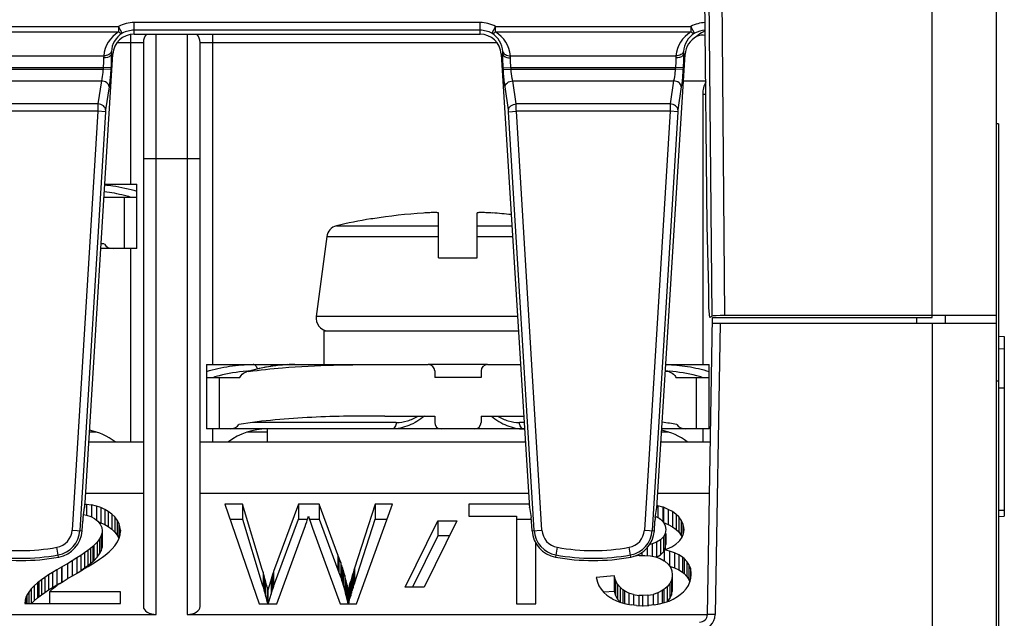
# Model space of a CAD drawing. Header units: millimetres. Extents: x 10777 to 12153, y -350 to 623.
# Tile 21 of 59: x 11041 to 11071, y 147 to 166. Entities that reach past the tile are written whole.
import ezdxf

# ---------------------------------------------------------------- set-up
doc = ezdxf.new("R2010")
doc.units = ezdxf.units.MM
doc.layers.add('07_ALL_FEATURES', color=7, linetype='Continuous')

msp = doc.modelspace()

# ---------------------------------------------------------------- linework, layer by layer
at = {"layer": '07_ALL_FEATURES', "color": 7, "linetype": 'Continuous'}
for p, q in [((11069.067, 156.293), (11069.067, 193.825)), ((11071.067, 112.112), (11071.067, 193.578)), ((11062.083, 159.145), (11061.806, 188.314)), ((11062.235, 156.333), (11061.954, 188.455)), ((11062.633, 156.352), (11062.353, 188.459)), ((11037.755, 165.332), (11043.818, 165.332)), ((11043.818, 165.332), (11043.818, 165.162)), ((11043.931, 165.121), (11043.818, 165.332)), ((11044.299, 165.092), (11044.299, 165.452)), ((11055.034, 165.452), (11044.299, 165.452)), ((11055.034, 165.092), (11055.034, 165.452)), ((11055.515, 165.332), (11055.402, 165.121)), ((11055.515, 165.162), (11055.515, 165.332)), ((11055.516, 165.332), (11061.578, 165.332)), ((11061.578, 165.332), (11061.578, 165.162)), ((11061.691, 165.121), (11061.578, 165.332)), ((11037.755, 165.162), (11043.818, 165.162)), ((11044.187, 165.081), (11044.187, 160.432)), ((11055.034, 165.213), (11044.299, 165.213)), ((11044.299, 165.092), (11055.034, 165.092)), ((11044.987, 147.072), (11044.987, 165.092)), ((11045.947, 165.092), (11045.947, 147.072)), ((11046.747, 154.832), (11046.747, 165.092)), ((11055.515, 165.162), (11061.578, 165.162)), ((11043.776, 164.832), (11044.587, 164.832)), ((11044.587, 164.832), (11044.587, 147.313)), ((11046.347, 147.313), (11046.347, 164.832)), ((11046.347, 164.832), (11055.557, 164.832)), ((11038.216, 164.423), (11043.357, 164.423)), ((11042.776, 150.531), (11043.64, 164.473)), ((11043.592, 164.476), (11043.64, 164.473)), ((11055.741, 164.476), (11055.693, 164.473)), ((11055.693, 164.473), (11056.557, 150.531)), ((11055.976, 164.423), (11061.117, 164.423)), ((11060.536, 150.531), (11061.4, 164.473)), ((11061.352, 164.476), (11061.4, 164.473)), ((11038.234, 164.06), (11043.339, 164.06)), ((11038.238, 164.005), (11043.335, 164.005)), ((11043.339, 164.06), (11043.335, 164.005)), ((11043.574, 163.99), (11043.335, 164.005)), ((11043.577, 164.045), (11043.339, 164.06)), ((11043.577, 164.045), (11043.574, 163.99)), ((11055.756, 164.045), (11055.994, 164.06)), ((11055.759, 163.99), (11055.756, 164.045)), ((11055.759, 163.99), (11055.998, 164.005)), ((11055.998, 164.005), (11055.994, 164.06)), ((11055.994, 164.06), (11061.099, 164.06)), ((11055.998, 164.005), (11061.095, 164.005)), ((11061.099, 164.06), (11061.095, 164.005)), ((11061.334, 163.99), (11061.095, 164.005)), ((11061.337, 164.045), (11061.099, 164.06)), ((11061.337, 164.045), (11061.334, 163.99)), ((11038.29, 163.642), (11043.283, 163.642)), ((11043.283, 163.642), (11043.177, 162.926)), ((11056.05, 163.642), (11061.043, 163.642)), ((11056.156, 162.926), (11056.05, 163.642)), ((11061.043, 163.642), (11060.937, 162.926)), ((11062.041, 163.632), (11061.348, 163.632)), ((11043.522, 163.458), (11043.415, 162.742)), ((11055.918, 162.742), (11055.811, 163.458)), ((11061.282, 163.458), (11061.175, 162.742)), ((11061.947, 163.232), (11061.947, 154.832)), ((11061.947, 163.232), (11062.044, 163.232)), ((11043.177, 162.926), (11038.396, 162.926)), ((11060.937, 162.926), (11056.156, 162.926)), ((11043.171, 162.7), (11038.402, 162.7)), ((11043.171, 162.7), (11042.376, 149.689)), ((11043.41, 162.685), (11042.614, 149.674)), ((11043.41, 162.685), (11043.171, 162.7)), ((11055.923, 162.685), (11056.162, 162.7)), ((11056.719, 149.674), (11055.923, 162.685)), ((11056.958, 149.689), (11056.162, 162.7)), ((11060.931, 162.7), (11056.162, 162.7)), ((11060.931, 162.7), (11060.136, 149.689)), ((11061.17, 162.685), (11060.374, 149.674)), ((11061.17, 162.685), (11060.931, 162.7)), ((11071.127, 162.312), (11071.067, 162.312)), ((11071.127, 162.312), (11071.127, 122.952)), ((11044.587, 161.232), (11046.347, 161.232)), ((11043.39, 160.432), (11044.387, 160.432)), ((11044.387, 158.432), (11044.387, 160.432)), ((11043.365, 160.032), (11044.387, 160.032)), ((11043.987, 160.032), (11043.987, 158.432)), ((11053.747, 158.145), (11053.747, 159.541)), ((11054.947, 158.145), (11054.947, 159.541)), ((11051.706, 159.357), (11051.643, 159.357)), ((11050.58, 159.14), (11053.747, 159.14)), ((11054.947, 159.14), (11056.024, 159.14)), ((11062.134, 157.152), (11062.083, 159.145)), ((11050.276, 158.803), (11049.95, 156.325)), ((11050.276, 158.803), (11053.747, 158.803)), ((11054.947, 158.803), (11056.044, 158.803)), ((11044.387, 158.432), (11043.266, 158.432)), ((11044.187, 158.432), (11044.187, 152.432)), ((11053.747, 158.145), (11054.947, 158.145)), ((11062.139, 156.592), (11062.134, 157.152)), ((11062.168, 156.293), (11062.139, 156.592)), ((11056.198, 156.325), (11049.95, 156.325)), ((11062.091, 147.068), (11062.252, 156.291)), ((11062.235, 156.333), (11062.168, 156.293)), ((11062.248, 156.293), (11069.067, 156.293)), ((11071.067, 156.352), (11062.633, 156.352)), ((11068.587, 156.112), (11068.587, 156.293)), ((11069.474, 156.352), (11069.476, 156.112)), ((11050.187, 155.873), (11050.187, 154.833)), ((11050.187, 155.873), (11056.226, 155.873)), ((11062.248, 156.112), (11071.067, 156.112)), ((11062.488, 156.112), (11062.33, 147.064)), ((11069.067, 156.112), (11069.067, 112.112)), ((11071.127, 155.709), (11071.307, 155.7)), ((11071.307, 155.7), (11071.307, 150.125)), ((11071.127, 155.315), (11071.307, 155.325)), ((11046.547, 154.832), (11046.547, 152.832)), ((11046.547, 154.832), (11053.427, 154.832)), ((11047.906, 154.637), (11047.788, 154.602)), ((11048.185, 154.708), (11047.906, 154.637)), ((11055.267, 154.833), (11053.427, 154.833)), ((11053.627, 154.632), (11053.627, 154.432)), ((11055.067, 154.632), (11055.067, 154.432)), ((11055.267, 154.832), (11056.29, 154.832)), ((11060.905, 154.602), (11060.791, 154.636)), ((11060.803, 154.832), (11062.147, 154.832)), ((11062.147, 152.832), (11062.147, 154.832)), ((11046.547, 154.432), (11047.58, 154.432)), ((11046.947, 152.832), (11046.947, 154.432)), ((11055.067, 154.432), (11053.627, 154.432)), ((11061.114, 154.432), (11062.147, 154.432)), ((11061.747, 154.432), (11061.747, 152.832)), ((11071.127, 154.312), (11071.067, 154.312)), ((11071.127, 154.112), (11071.307, 154.112)), ((11052.079, 153.232), (11053.627, 153.232)), ((11053.627, 153.232), (11053.627, 153.032)), ((11055.067, 153.232), (11055.067, 153.032)), ((11055.067, 153.232), (11056.389, 153.232)), ((11056.414, 152.832), (11046.547, 152.832)), ((11046.747, 152.432), (11046.747, 152.832)), ((11052.435, 153.032), (11047.981, 153.032)), ((11048.427, 152.832), (11048.427, 152.432)), ((11052.507, 152.832), (11052.507, 152.85)), ((11056.187, 152.832), (11056.187, 152.85)), ((11056.402, 153.032), (11056.259, 153.032)), ((11062.147, 152.832), (11060.679, 152.832)), ((11061.947, 152.832), (11061.947, 152.432)), ((11043.135, 152.731), (11042.913, 152.731)), ((11048.427, 152.731), (11047.798, 152.731)), ((11060.895, 152.731), (11060.673, 152.731)), ((11042.894, 152.432), (11044.587, 152.432)), ((11046.347, 152.432), (11056.439, 152.432)), ((11060.654, 152.432), (11062.184, 152.432)), ((11042.795, 150.832), (11044.587, 150.832)), ((11046.347, 150.832), (11056.538, 150.832)), ((11060.555, 150.832), (11062.156, 150.832)), ((11042.714, 150.079), (11042.76, 150.389)), ((11042.773, 150.497), (11042.824, 150.492)), ((11042.824, 150.492), (11042.824, 150.156)), ((11042.824, 150.492), (11042.98, 150.468)), ((11042.98, 150.468), (11042.98, 150.109)), ((11043.129, 150.432), (11042.98, 150.468)), ((11043.129, 150.432), (11043.129, 150.001)), ((11043.264, 150.386), (11043.129, 150.432)), ((11043.264, 150.386), (11043.264, 149.919)), ((11043.387, 150.33), (11043.264, 150.386)), ((11047.66, 150.491), (11047.111, 150.491)), ((11047.111, 150.491), (11048.184, 147.395)), ((11047.66, 150.491), (11047.66, 150.024)), ((11048.276, 148.461), (11047.66, 150.491)), ((11049.4, 150.491), (11048.63, 148.4)), ((11049.4, 150.491), (11049.4, 150.024)), ((11050.046, 150.491), (11049.4, 150.491)), ((11050.046, 150.491), (11050.046, 150.024)), ((11050.626, 148.923), (11050.046, 150.491)), ((11051.776, 150.491), (11051.142, 148.501)), ((11051.205, 147.395), (11052.315, 150.491)), ((11051.776, 150.491), (11051.776, 150.024)), ((11052.315, 150.491), (11051.776, 150.491)), ((11054.689, 150.491), (11054.689, 150.125)), ((11056.557, 150.491), (11054.689, 150.491)), ((11056.573, 150.389), (11056.619, 150.079)), ((11060.474, 150.079), (11060.52, 150.389)), ((11060.554, 150.447), (11060.521, 150.454)), ((11060.554, 150.447), (11060.554, 150.075)), ((11060.709, 150.403), (11060.554, 150.447)), ((11060.709, 150.403), (11060.709, 149.936)), ((11060.729, 150.396), (11060.709, 150.403)), ((11060.729, 150.396), (11060.729, 149.929)), ((11060.879, 150.333), (11060.729, 150.396)), ((11042.732, 150.172), (11042.818, 150.156)), ((11042.818, 150.156), (11042.953, 150.109)), ((11042.953, 150.109), (11043.074, 150.044)), ((11043.074, 150.044), (11043.169, 149.969)), ((11043.387, 150.33), (11043.387, 149.863)), ((11043.497, 150.266), (11043.387, 150.33)), ((11043.497, 150.266), (11043.497, 149.799)), ((11043.609, 150.184), (11043.497, 150.266)), ((11043.609, 150.184), (11043.609, 149.717)), ((11043.7, 150.096), (11043.609, 150.184)), ((11043.7, 150.096), (11043.7, 149.629)), ((11043.773, 150.001), (11043.7, 150.096)), ((11049.682, 150.029), (11049.708, 150.117)), ((11049.708, 150.117), (11049.717, 150.091)), ((11049.717, 150.091), (11049.734, 150.038)), ((11054.689, 150.125), (11056.17, 150.125)), ((11056.17, 150.125), (11056.17, 147.395)), ((11060.49, 150.109), (11060.593, 150.054)), ((11060.593, 150.054), (11060.634, 150.025)), ((11060.879, 150.333), (11060.879, 149.866)), ((11061.013, 150.261), (11060.879, 150.333)), ((11061.013, 150.261), (11061.013, 149.794)), ((11061.124, 150.177), (11061.013, 150.261)), ((11061.124, 150.177), (11061.124, 149.71)), ((11061.204, 150.099), (11061.124, 150.177)), ((11061.204, 150.099), (11061.204, 149.632)), ((11061.282, 149.992), (11061.204, 150.099)), ((11071.127, 150.312), (11071.307, 150.312)), ((11071.127, 150.115), (11071.307, 150.125)), ((11042.685, 149.67), (11042.703, 149.966)), ((11043.169, 149.969), (11043.246, 149.876)), ((11043.19, 149.944), (11043.264, 149.919)), ((11043.246, 149.876), (11043.293, 149.773)), ((11043.264, 149.919), (11043.387, 149.863)), ((11043.293, 149.773), (11043.308, 149.662)), ((11043.387, 149.863), (11043.497, 149.799)), ((11043.497, 149.799), (11043.609, 149.717)), ((11043.773, 150.001), (11043.773, 149.534)), ((11043.825, 149.901), (11043.773, 150.001)), ((11043.825, 149.901), (11043.825, 149.434)), ((11043.86, 149.794), (11043.825, 149.901)), ((11043.874, 149.683), (11043.86, 149.794)), ((11047.273, 150.024), (11047.66, 150.024)), ((11047.66, 150.024), (11048.276, 147.994)), ((11048.63, 147.933), (11049.4, 150.024)), ((11048.731, 147.395), (11049.59, 149.753)), ((11049.4, 150.024), (11049.656, 150.024)), ((11049.59, 149.753), (11049.607, 149.799)), ((11049.607, 149.799), (11049.631, 149.87)), ((11049.631, 149.87), (11049.656, 149.947)), ((11049.656, 149.947), (11049.682, 150.029)), ((11049.734, 150.038), (11049.76, 149.963)), ((11049.76, 150.024), (11050.046, 150.024)), ((11049.76, 149.963), (11049.794, 149.869)), ((11049.794, 149.869), (11049.836, 149.753)), ((11049.836, 149.753), (11050.689, 147.395)), ((11050.046, 150.024), (11050.626, 148.456)), ((11051.142, 148.034), (11051.776, 150.024)), ((11051.776, 150.024), (11052.147, 150.024)), ((11052.712, 147.911), (11053.722, 149.975)), ((11054.312, 149.975), (11053.306, 147.911)), ((11053.722, 149.975), (11053.722, 149.508)), ((11053.722, 149.975), (11054.312, 149.975)), ((11056.17, 150.024), (11056.63, 150.024)), ((11056.648, 149.67), (11056.63, 149.966)), ((11060.445, 149.67), (11060.463, 149.966)), ((11060.634, 150.025), (11060.725, 149.932)), ((11060.725, 149.932), (11060.78, 149.826)), ((11060.729, 149.929), (11060.879, 149.866)), ((11060.78, 149.826), (11060.799, 149.707)), ((11060.879, 149.866), (11061.013, 149.794)), ((11061.013, 149.794), (11061.124, 149.71)), ((11061.282, 149.992), (11061.282, 149.525)), ((11061.334, 149.882), (11061.282, 149.992)), ((11061.334, 149.882), (11061.334, 149.582)), ((11061.362, 149.769), (11061.334, 149.882)), ((11061.367, 149.699), (11061.362, 149.769)), ((11042.376, 149.689), (11042.685, 149.67)), ((11043.279, 149.516), (11043.229, 149.416)), ((11043.304, 149.615), (11043.279, 149.516)), ((11043.279, 149.516), (11043.279, 149.049)), ((11043.308, 149.662), (11043.304, 149.615)), ((11043.304, 149.615), (11043.304, 149.148)), ((11043.308, 149.662), (11043.308, 149.195)), ((11043.609, 149.717), (11043.7, 149.629)), ((11043.7, 149.629), (11043.773, 149.534)), ((11043.773, 149.534), (11043.825, 149.434)), ((11043.787, 149.326), (11043.835, 149.433)), ((11043.835, 149.433), (11043.866, 149.543)), ((11043.866, 149.543), (11043.875, 149.654)), ((11043.875, 149.654), (11043.874, 149.683)), ((11043.874, 149.683), (11043.874, 149.654)), ((11053.722, 149.508), (11052.94, 147.911)), ((11054.084, 149.508), (11053.722, 149.508)), ((11056.648, 149.67), (11056.958, 149.689)), ((11060.136, 149.689), (11060.445, 149.67)), ((11060.727, 149.477), (11060.641, 149.388)), ((11060.78, 149.582), (11060.727, 149.477)), ((11060.727, 149.477), (11060.727, 149.01)), ((11060.799, 149.704), (11060.78, 149.582)), ((11060.78, 149.582), (11060.78, 149.115)), ((11060.799, 149.582), (11060.799, 149.24)), ((11061.124, 149.71), (11061.204, 149.632)), ((11061.204, 149.632), (11061.282, 149.525)), ((11061.239, 149.365), (11061.309, 149.471)), ((11061.282, 149.525), (11061.308, 149.47)), ((11061.309, 149.471), (11061.352, 149.582)), ((11061.352, 149.582), (11061.367, 149.699)), ((11041.957, 148.85), (11041.901, 149.154)), ((11043.022, 149.179), (11042.949, 149.118)), ((11043.049, 149.205), (11043.022, 149.179)), ((11043.022, 149.179), (11043.022, 148.712)), ((11043.152, 149.312), (11043.049, 149.205)), ((11043.049, 149.205), (11043.049, 148.738)), ((11043.229, 149.416), (11043.152, 149.312)), ((11043.152, 149.312), (11043.152, 148.845)), ((11043.229, 149.416), (11043.229, 148.949)), ((11043.279, 149.049), (11043.304, 149.148)), ((11043.304, 149.148), (11043.308, 149.195)), ((11043.621, 149.107), (11043.702, 149.198)), ((11043.702, 149.198), (11043.765, 149.288)), ((11043.765, 149.288), (11043.787, 149.326)), ((11056.766, 147.395), (11056.766, 149.284)), ((11057.432, 149.154), (11057.376, 148.85)), ((11059.717, 148.85), (11059.661, 149.154)), ((11060.219, 149.131), (11060.219, 148.89)), ((11060.375, 149.262), (11060.304, 149.244)), ((11060.517, 149.317), (11060.375, 149.262)), ((11060.375, 149.262), (11060.375, 148.89)), ((11060.641, 149.388), (11060.517, 149.317)), ((11060.517, 149.317), (11060.517, 148.85)), ((11060.641, 149.388), (11060.641, 148.921)), ((11060.78, 149.115), (11060.799, 149.237)), ((11060.844, 149.105), (11060.988, 149.171)), ((11060.988, 149.171), (11061.112, 149.248)), ((11061.112, 149.248), (11061.21, 149.334)), ((11061.21, 149.334), (11061.239, 149.365)), ((11042.521, 148.822), (11042.38, 148.735)), ((11042.648, 148.902), (11042.521, 148.822)), ((11042.521, 148.822), (11042.521, 148.355)), ((11042.762, 148.979), (11042.648, 148.902)), ((11042.648, 148.902), (11042.648, 148.435)), ((11042.862, 149.051), (11042.762, 148.979)), ((11042.762, 148.979), (11042.762, 148.512)), ((11042.949, 149.118), (11042.862, 149.051)), ((11042.862, 149.051), (11042.862, 148.584)), ((11042.949, 149.118), (11042.949, 148.651)), ((11043.049, 148.738), (11043.152, 148.845)), ((11043.152, 148.845), (11043.229, 148.949)), ((11043.229, 148.949), (11043.279, 149.049)), ((11043.229, 148.787), (11043.32, 148.851)), ((11043.32, 148.851), (11043.404, 148.913)), ((11043.404, 148.913), (11043.522, 149.012)), ((11043.522, 149.012), (11043.621, 149.107)), ((11050.626, 148.923), (11050.626, 148.456)), ((11050.656, 148.841), (11050.626, 148.923)), ((11050.656, 148.841), (11050.656, 148.374)), ((11050.713, 148.678), (11050.656, 148.841)), ((11059.972, 148.895), (11059.793, 148.871)), ((11059.972, 148.895), (11060.12, 148.903)), ((11060.055, 148.991), (11060.055, 148.903)), ((11060.12, 148.903), (11060.151, 148.903)), ((11060.151, 148.903), (11060.326, 148.89)), ((11060.326, 148.89), (11060.484, 148.857)), ((11060.484, 148.857), (11060.626, 148.805)), ((11060.517, 148.85), (11060.641, 148.921)), ((11060.641, 148.921), (11060.727, 149.01)), ((11060.748, 149.071), (11060.844, 149.105)), ((11060.748, 149.071), (11060.748, 148.721)), ((11060.918, 149.036), (11060.748, 149.071)), ((11060.761, 149.076), (11060.78, 149.115)), ((11060.918, 149.036), (11060.918, 148.569)), ((11061.072, 148.987), (11060.918, 149.036)), ((11061.072, 148.987), (11061.072, 148.52)), ((11061.206, 148.923), (11061.072, 148.987)), ((11061.206, 148.923), (11061.206, 148.456)), ((11061.323, 148.846), (11061.206, 148.923)), ((11061.323, 148.846), (11061.323, 148.379)), ((11061.367, 148.81), (11061.323, 148.846)), ((11042.048, 148.542), (11041.899, 148.456)), ((11042.059, 148.549), (11042.048, 148.542)), ((11042.048, 148.542), (11042.048, 148.075)), ((11042.227, 148.644), (11042.059, 148.549)), ((11042.059, 148.549), (11042.059, 148.082)), ((11042.38, 148.735), (11042.227, 148.644)), ((11042.227, 148.644), (11042.227, 148.177)), ((11042.38, 148.735), (11042.38, 148.268)), ((11042.725, 148.47), (11042.87, 148.558)), ((11042.762, 148.512), (11042.862, 148.584)), ((11042.862, 148.584), (11042.949, 148.651)), ((11042.87, 148.558), (11043.003, 148.64)), ((11042.949, 148.651), (11043.022, 148.712)), ((11043.003, 148.64), (11043.123, 148.716)), ((11043.022, 148.712), (11043.049, 148.738)), ((11043.123, 148.716), (11043.229, 148.787)), ((11050.713, 148.678), (11050.713, 148.211)), ((11050.74, 148.598), (11050.713, 148.678)), ((11050.74, 148.598), (11050.74, 148.131)), ((11050.765, 148.518), (11050.74, 148.598)), ((11050.765, 148.518), (11050.765, 148.051)), ((11050.79, 148.44), (11050.765, 148.518)), ((11060.626, 148.805), (11060.754, 148.734)), ((11060.754, 148.734), (11060.772, 148.721)), ((11060.772, 148.721), (11060.873, 148.632)), ((11060.873, 148.632), (11060.945, 148.532)), ((11060.918, 148.569), (11061.072, 148.52)), ((11060.945, 148.532), (11060.988, 148.422)), ((11061.072, 148.52), (11061.206, 148.456)), ((11061.367, 148.81), (11061.367, 148.343)), ((11061.453, 148.718), (11061.367, 148.81)), ((11061.453, 148.718), (11061.453, 148.251)), ((11061.517, 148.616), (11061.453, 148.718)), ((11061.517, 148.616), (11061.517, 148.149)), ((11061.562, 148.505), (11061.517, 148.616)), ((11041.526, 148.22), (11041.426, 148.148)), ((11041.638, 148.296), (11041.526, 148.22)), ((11041.526, 148.22), (11041.526, 147.753)), ((11041.764, 148.375), (11041.638, 148.296)), ((11041.638, 148.296), (11041.638, 147.829)), ((11041.899, 148.456), (11041.764, 148.375)), ((11041.764, 148.375), (11041.764, 147.908)), ((11041.899, 148.456), (11041.899, 147.989)), ((11042.217, 148.171), (11042.37, 148.261)), ((11042.37, 148.261), (11042.548, 148.365)), ((11042.548, 148.365), (11042.567, 148.376)), ((11042.567, 148.376), (11042.725, 148.47)), ((11042.648, 148.435), (11042.762, 148.512)), ((11048.3, 148.383), (11048.276, 148.461)), ((11048.3, 148.383), (11048.3, 147.916)), ((11048.323, 148.304), (11048.3, 148.383)), ((11048.323, 148.304), (11048.323, 147.837)), ((11048.346, 148.226), (11048.323, 148.304)), ((11048.368, 148.147), (11048.346, 148.226)), ((11048.599, 148.307), (11048.551, 148.161)), ((11048.615, 148.356), (11048.599, 148.307)), ((11048.599, 148.307), (11048.599, 147.84)), ((11048.626, 148.391), (11048.615, 148.356)), ((11048.615, 148.356), (11048.615, 147.889)), ((11048.63, 148.4), (11048.626, 148.391)), ((11048.626, 148.391), (11048.626, 147.924)), ((11048.63, 148.4), (11048.63, 147.933)), ((11050.626, 148.456), (11050.656, 148.374)), ((11050.656, 148.374), (11050.713, 148.211)), ((11050.713, 148.211), (11050.74, 148.131)), ((11050.79, 148.44), (11050.79, 147.973)), ((11050.834, 148.283), (11050.79, 148.44)), ((11050.834, 148.283), (11050.834, 147.816)), ((11050.854, 148.207), (11050.834, 148.283)), ((11051.07, 148.276), (11051.045, 148.195)), ((11051.096, 148.358), (11051.07, 148.276)), ((11051.07, 148.276), (11051.07, 147.809)), ((11051.123, 148.443), (11051.096, 148.358)), ((11051.096, 148.358), (11051.096, 147.891)), ((11051.142, 148.501), (11051.123, 148.443)), ((11051.123, 148.443), (11051.123, 147.976)), ((11051.142, 148.501), (11051.142, 148.034)), ((11059.195, 148.263), (11058.644, 148.212)), ((11058.644, 148.212), (11058.648, 148.185)), ((11059.195, 148.263), (11059.195, 147.796)), ((11059.244, 148.129), (11059.195, 148.263)), ((11060.998, 148.249), (11060.974, 148.133)), ((11060.988, 148.422), (11061.003, 148.301)), ((11061.003, 148.301), (11060.998, 148.249)), ((11060.998, 148.249), (11060.998, 147.782)), ((11061.003, 148.301), (11061.003, 147.834)), ((11061.206, 148.456), (11061.323, 148.379)), ((11061.323, 148.379), (11061.367, 148.343)), ((11061.367, 148.343), (11061.453, 148.251)), ((11061.453, 148.251), (11061.517, 148.149)), ((11061.562, 148.505), (11061.562, 148.191)), ((11061.585, 148.385), (11061.562, 148.505)), ((11061.578, 148.191), (11061.587, 148.309)), ((11061.587, 148.309), (11061.585, 148.385)), ((11041.198, 147.955), (11041.108, 147.859)), ((11041.303, 148.05), (11041.198, 147.955)), ((11041.198, 147.955), (11041.198, 147.488)), ((11041.339, 148.08), (11041.303, 148.05)), ((11041.303, 148.05), (11041.303, 147.583)), ((11041.426, 148.148), (11041.339, 148.08)), ((11041.339, 148.08), (11041.339, 147.613)), ((11041.426, 148.148), (11041.426, 147.681)), ((11041.638, 147.829), (11041.764, 147.908)), ((11041.764, 147.908), (11041.899, 147.989)), ((11041.797, 147.887), (11041.909, 147.976)), ((11041.899, 147.989), (11041.989, 148.041)), ((11041.909, 147.976), (11041.92, 147.985)), ((11041.92, 147.985), (11041.994, 148.033)), ((11041.994, 148.033), (11042.092, 148.096)), ((11042.092, 148.096), (11042.217, 148.171)), ((11048.276, 147.994), (11048.3, 147.916)), ((11048.3, 147.916), (11048.323, 147.837)), ((11048.368, 148.147), (11048.368, 147.68)), ((11048.388, 148.069), (11048.368, 148.147)), ((11048.408, 147.992), (11048.388, 148.069)), ((11048.427, 147.914), (11048.408, 147.992)), ((11048.427, 147.914), (11048.427, 147.447)), ((11048.445, 147.835), (11048.427, 147.914)), ((11048.487, 147.954), (11048.447, 147.827)), ((11048.522, 148.065), (11048.487, 147.954)), ((11048.551, 148.161), (11048.522, 148.065)), ((11048.551, 148.161), (11048.551, 147.694)), ((11048.615, 147.889), (11048.626, 147.924)), ((11048.626, 147.924), (11048.63, 147.933)), ((11050.74, 148.131), (11050.765, 148.051)), ((11050.765, 148.051), (11050.79, 147.973)), ((11050.79, 147.973), (11050.834, 147.816)), ((11050.874, 148.13), (11050.854, 148.207)), ((11050.874, 148.13), (11050.874, 147.663)), ((11050.909, 147.981), (11050.874, 148.13)), ((11050.909, 147.981), (11050.909, 147.514)), ((11050.925, 147.907), (11050.909, 147.981)), ((11050.925, 147.907), (11050.925, 147.44)), ((11050.94, 147.827), (11050.925, 147.907)), ((11050.978, 147.967), (11050.958, 147.896)), ((11050.999, 148.041), (11050.978, 147.967)), ((11050.978, 147.967), (11050.978, 147.5)), ((11051.021, 148.117), (11050.999, 148.041)), ((11050.999, 148.041), (11050.999, 147.574)), ((11051.045, 148.195), (11051.021, 148.117)), ((11051.021, 148.117), (11051.021, 147.65)), ((11051.045, 148.195), (11051.045, 147.728)), ((11051.096, 147.891), (11051.123, 147.976)), ((11051.123, 147.976), (11051.142, 148.034)), ((11053.306, 147.911), (11052.712, 147.911)), ((11058.648, 148.185), (11058.677, 148.066)), ((11058.677, 148.066), (11058.726, 147.955)), ((11058.726, 147.955), (11058.79, 147.851)), ((11059.244, 148.129), (11059.244, 147.662)), ((11059.306, 148.012), (11059.244, 148.129)), ((11059.306, 148.012), (11059.306, 147.545)), ((11059.38, 147.914), (11059.306, 148.012)), ((11059.38, 147.914), (11059.38, 147.447)), ((11059.469, 147.833), (11059.38, 147.914)), ((11060.842, 147.929), (11060.735, 147.84)), ((11060.922, 148.027), (11060.842, 147.929)), ((11060.842, 147.929), (11060.842, 147.462)), ((11060.974, 148.133), (11060.922, 148.027)), ((11060.922, 148.027), (11060.922, 147.56)), ((11060.974, 148.133), (11060.974, 147.666)), ((11061.434, 147.869), (11061.502, 147.971)), ((11061.502, 147.971), (11061.55, 148.078)), ((11061.517, 148.149), (11061.546, 148.077)), ((11061.55, 148.078), (11061.578, 148.191)), ((11040.951, 147.624), (11040.917, 147.516)), ((11040.972, 147.668), (11040.951, 147.624)), ((11040.951, 147.624), (11040.951, 147.404)), ((11041.034, 147.764), (11040.972, 147.668)), ((11040.972, 147.668), (11040.972, 147.404)), ((11041.108, 147.859), (11041.034, 147.764)), ((11041.034, 147.764), (11041.034, 147.404)), ((11041.108, 147.859), (11041.108, 147.392)), ((11041.303, 147.583), (11041.339, 147.613)), ((11041.339, 147.613), (11041.426, 147.681)), ((11041.426, 147.681), (11041.526, 147.753)), ((11041.526, 147.753), (11041.638, 147.829)), ((11041.675, 147.769), (11041.702, 147.799)), ((11041.675, 147.769), (11041.675, 147.404)), ((11043.881, 147.769), (11041.675, 147.769)), ((11041.702, 147.799), (11041.797, 147.887)), ((11043.881, 147.404), (11043.881, 147.769)), ((11048.323, 147.837), (11048.346, 147.759)), ((11048.346, 147.759), (11048.368, 147.68)), ((11048.368, 147.68), (11048.388, 147.602)), ((11048.388, 147.602), (11048.408, 147.525)), ((11048.445, 147.835), (11048.445, 147.395)), ((11048.447, 147.827), (11048.445, 147.835)), ((11048.447, 147.827), (11048.447, 147.395)), ((11048.522, 147.598), (11048.551, 147.694)), ((11048.551, 147.694), (11048.599, 147.84)), ((11048.599, 147.84), (11048.615, 147.889)), ((11050.834, 147.816), (11050.854, 147.74)), ((11050.854, 147.74), (11050.874, 147.663)), ((11050.874, 147.663), (11050.909, 147.514)), ((11050.958, 147.896), (11050.94, 147.827)), ((11050.94, 147.827), (11050.94, 147.395)), ((11050.958, 147.896), (11050.958, 147.429)), ((11050.999, 147.574), (11051.021, 147.65)), ((11051.021, 147.65), (11051.045, 147.728)), ((11051.045, 147.728), (11051.07, 147.809)), ((11051.07, 147.809), (11051.096, 147.891)), ((11058.79, 147.851), (11058.874, 147.754)), ((11058.873, 147.766), (11059.195, 147.796)), ((11058.874, 147.754), (11058.973, 147.664)), ((11058.973, 147.664), (11059.09, 147.582)), ((11059.195, 147.796), (11059.244, 147.662)), ((11059.244, 147.662), (11059.306, 147.545)), ((11059.469, 147.833), (11059.469, 147.436)), ((11059.52, 147.798), (11059.469, 147.833)), ((11059.52, 147.798), (11059.52, 147.393)), ((11059.654, 147.73), (11059.52, 147.798)), ((11059.654, 147.73), (11059.654, 147.393)), ((11059.802, 147.683), (11059.654, 147.73)), ((11059.802, 147.683), (11059.802, 147.364)), ((11059.802, 147.683), (11059.966, 147.659)), ((11059.966, 147.659), (11059.966, 147.346)), ((11060.075, 147.655), (11059.966, 147.659)), ((11060.248, 147.664), (11060.075, 147.655)), ((11060.075, 147.655), (11060.075, 147.339)), ((11060.248, 147.664), (11060.406, 147.693)), ((11060.248, 147.664), (11060.248, 147.347)), ((11060.552, 147.742), (11060.406, 147.693)), ((11060.406, 147.693), (11060.406, 147.365)), ((11060.686, 147.81), (11060.552, 147.742)), ((11060.552, 147.742), (11060.552, 147.395)), ((11060.735, 147.84), (11060.686, 147.81)), ((11060.686, 147.81), (11060.686, 147.416)), ((11060.735, 147.84), (11060.735, 147.435)), ((11060.922, 147.56), (11060.974, 147.666)), ((11060.974, 147.666), (11060.998, 147.782)), ((11060.998, 147.782), (11061.003, 147.834)), ((11061.033, 147.548), (11061.159, 147.623)), ((11061.159, 147.623), (11061.243, 147.683)), ((11061.243, 147.683), (11061.348, 147.773)), ((11061.348, 147.773), (11061.434, 147.869)), ((11040.917, 147.516), (11040.909, 147.404)), ((11040.909, 147.404), (11043.881, 147.404)), ((11041.119, 147.404), (11041.198, 147.488)), ((11041.198, 147.488), (11041.303, 147.583)), ((11048.184, 147.395), (11048.731, 147.395)), ((11048.408, 147.525), (11048.427, 147.447)), ((11048.427, 147.447), (11048.439, 147.395)), ((11048.458, 147.395), (11048.487, 147.487)), ((11048.487, 147.487), (11048.522, 147.598)), ((11050.689, 147.395), (11051.205, 147.395)), ((11050.909, 147.514), (11050.925, 147.44)), ((11050.925, 147.44), (11050.933, 147.395)), ((11050.949, 147.395), (11050.958, 147.429)), ((11050.958, 147.429), (11050.978, 147.5)), ((11050.978, 147.5), (11050.999, 147.574)), ((11056.17, 147.395), (11056.766, 147.395)), ((11059.137, 147.556), (11059.09, 147.582)), ((11059.137, 147.556), (11059.267, 147.49)), ((11059.267, 147.49), (11059.409, 147.436)), ((11059.306, 147.545), (11059.38, 147.447)), ((11059.409, 147.436), (11059.559, 147.393)), ((11059.559, 147.393), (11059.721, 147.364)), ((11059.892, 147.346), (11059.721, 147.364)), ((11059.892, 147.346), (11060.073, 147.339)), ((11060.073, 147.339), (11060.094, 147.34)), ((11060.094, 147.34), (11060.273, 147.347)), ((11060.443, 147.365), (11060.273, 147.347)), ((11060.443, 147.365), (11060.604, 147.395)), ((11060.604, 147.395), (11060.756, 147.435)), ((11060.756, 147.435), (11060.9, 147.486)), ((11060.842, 147.462), (11060.922, 147.56)), ((11060.9, 147.486), (11061.033, 147.548)), ((11028.187, 147.072), (11044.987, 147.072)), ((11045.947, 147.072), (11062.091, 147.072)), ((11062.33, 147.064), (11062.091, 147.068))]:
    msp.add_line(p, q, dxfattribs=at)
msp.add_lwpolyline([(11049.29, 154.832), (11049.036, 154.826), (11048.751, 154.803), (11048.468, 154.764), (11048.185, 154.708)], dxfattribs=at)
for centre, radius, start, end in [((11044.299, 164.432), 1.02, 90, 118.1404), ((11055.034, 164.432), 1.02, 61.8368, 90), ((11062.059, 164.432), 1.02, 91.9929, 118.1425), ((11044.303, 164.346), 0.949, 120.7358, 175.3976), ((11044.302, 164.516), 0.71, 121.5202, 177.048), ((11044.299, 164.432), 0.781, 90, 118.1338), ((11044.987, 164.832), 0.4, 139.2164, 180), ((11045.947, 164.832), 0.4, 0, 40.7836), ((11055.034, 164.432), 0.781, 61.867, 90), ((11055.031, 164.516), 0.71, 2.9526, 58.4802), ((11055.03, 164.346), 0.949, 4.6046, 59.252), ((11062.063, 164.346), 0.949, 120.7358, 175.3976), ((11062.062, 164.516), 0.71, 121.5202, 177.048), ((11062.059, 164.432), 0.781, 92.4209, 118.1338), ((11062.059, 164.432), 0.66, 117.5191, 176.4632), ((11044.652, 164.496), 1.06, 176.9437, 181.089), ((11054.7, 164.496), 1.042, 358.8814, 3.0944), ((11062.412, 164.496), 1.06, 176.9437, 181.089), ((11062.747, 163.232), 0.8, 152.0065, 180), ((11042.786, 155.348), 4.885, 75.6126, 83.0692), ((11042.753, 155.216), 5.022, 73.564, 75.6245), ((11054.341, 143.361), 16.211, 93.7653, 99.3539), ((11054.352, 143.351), 16.222, 84.16, 86.2344), ((11054.338, 143.429), 16.154, 99.6051, 103.4551), ((11050.673, 158.751), 0.4, 103.4551, 172.5), ((11040.776, 141.899), 16.875, 81.1191, 81.4838), ((11050.347, 156.273), 0.4, 172.5, 263.9063), ((11049.312, 149.843), 4.991, 98.689, 106.9903), ((11049.297, 149.929), 4.904, 98.2354, 98.6751), ((11049.294, 149.954), 4.878, 95.8674, 98.2368), ((11049.291, 149.974), 4.858, 94.3385, 95.8658), ((11049.291, 149.979), 4.854, 92.8892, 94.3385), ((11049.29, 149.994), 4.838, 90.0016, 92.8901), ((11053.427, 154.632), 0.2, 0, 90), ((11052.158, 155.652), 1.574, 328.11, 328.6152), ((11055.267, 154.632), 0.2, 90, 180), ((11056.535, 155.652), 1.574, 211.3848, 211.89), ((11059.361, 149.766), 5.071, 73.0429, 73.6286), ((11048.181, 149.616), 5.022, 104.3755, 106.436), ((11048.136, 149.81), 4.823, 94.1514, 104.4359), ((11048.131, 149.868), 4.764, 93.2141, 94.1373), ((11047.909, 154.214), 0.406, 97.9075, 107.3086), ((11058.415, 137.064), 17.718, 82.1343, 82.2981), ((11060.562, 149.868), 4.764, 85.8619, 86.7859), ((11060.784, 154.214), 0.406, 72.6902, 82.0943), ((11060.551, 149.774), 4.859, 75.6024, 85.8094), ((11060.513, 149.616), 5.022, 73.564, 75.6245), ((11048.427, 150.832), 2, 90, 126.8343), ((11053.827, 153.032), 0.2, 180, 270), ((11054.867, 153.032), 0.2, 270, 0), ((11058.455, 135.759), 17.421, 81.1291, 82.6243), ((11042.507, 150.832), 2, 53.1657, 78.1776), ((11060.267, 150.832), 2, 53.1657, 78.1776), ((11041.797, 149.724), 0.58, 280.3904, 356.5), ((11041.797, 149.724), 0.819, 280.3904, 356.5), ((11057.537, 149.724), 0.819, 183.5, 259.6096), ((11057.537, 149.724), 0.58, 183.5, 259.6096), ((11059.557, 149.724), 0.58, 280.3904, 356.5), ((11059.557, 149.724), 0.819, 280.3904, 356.5), ((11040.787, 155.232), 6.18, 259.6096, 280.3904), ((11058.547, 155.232), 6.18, 259.6096, 280.3904), ((11040.787, 155.232), 6.419, 259.6096, 280.3904), ((11058.547, 155.232), 6.419, 259.6096, 280.3904), ((11061.851, 147.072), 0.24, 270, 359), ((11061.851, 147.072), 0.48, 270, 359)]:
    msp.add_arc(centre, radius, start, end, dxfattribs=at)
for centre, major_axis, ratio, start_param, end_param in [((11044.299, 164.432), (0, 0.661), 1, 0, 1.508948), ((11055.034, 164.432), (0, 0.661), 1, -1.508948, 0), ((11043.651, 158.632), (0.283, 0), 0.707107, -2.833537, -1.570796), ((11062.633, 156.331), (0.4, 0), 0.052406, 7.85444, 9.33797), ((11047.282, 153.032), (0.283, 0), 0.707107, -1.570796, -0.308056), ((11061.411, 153.032), (0.283, 0), 0.707107, -2.833537, -1.570796), ((11042.763, 150.275), (0.01, 0.16), 0.087323, 0.640687, 0.786417), ((11042.762, 150.533), (0.01, 0.16), 0.087323, -2.500906, -1.574141), ((11056.571, 150.533), (-0.01, 0.16), 0.087323, -4.709044, -3.782279), ((11056.57, 150.275), (-0.01, 0.16), 0.087323, -0.786417, -0.640687), ((11060.523, 150.275), (0.01, 0.16), 0.087323, 0.640687, 0.786417), ((11060.522, 150.533), (0.01, 0.16), 0.087323, -2.500906, -1.574141), ((11042.717, 149.965), (0.01, 0.16), 0.087323, 0.786417, 1.567452), ((11056.616, 149.965), (-0.01, 0.16), 0.087323, -1.567452, -0.786417), ((11060.477, 149.965), (0.01, 0.16), 0.087323, 0.786417, 1.567452), ((11041.797, 149.725), (0, 0.89), 1, -2.960384, -1.632645), ((11057.537, 149.725), (0, 0.89), 1, -4.65054, -3.322802), ((11059.557, 149.725), (0, 0.89), 1, -2.960384, -1.632645), ((11040.787, 155.237), (0, 6.494), 1, -3.322802, -2.960384), ((11058.547, 155.237), (0, 6.494), 1, -3.322802, -2.960384), ((11044.987, 147.313), (0.4, 0), 0.602564, -3.141593, -1.570796), ((11045.947, 147.313), (0.4, 0), 0.602564, -1.570796, 0)]:
    msp.add_ellipse(centre, major_axis=major_axis, ratio=ratio, start_param=start_param, end_param=end_param, dxfattribs=at)
for points, knots in [([(11043.818, 165.162), (11043.828, 165.153), (11043.86, 165.13), (11043.904, 165.112), (11043.931, 165.121)], [0, 0, 0, 0, 0.317242, 1, 1, 1, 1]), ([(11055.402, 165.121), (11055.41, 165.118), (11055.452, 165.115), (11055.49, 165.141), (11055.515, 165.162)], [0, 0, 0, 0, 0.194493, 1, 1, 1, 1]), ([(11061.578, 165.162), (11061.588, 165.153), (11061.62, 165.13), (11061.664, 165.112), (11061.691, 165.121)], [0, 0, 0, 0, 0.317242, 1, 1, 1, 1]), ([(11062.026, 165.199), (11062.006, 165.189), (11061.91, 165.137), (11061.819, 165.075), (11061.754, 165.018)], [0, 0, 0, 0, 0.205736, 1, 1, 1, 1]), ([(11043.592, 164.476), (11043.588, 164.458), (11043.538, 164.373), (11043.429, 164.353), (11043.353, 164.353)], [0, 0, 0, 0, 0.19237, 1, 1, 1, 1]), ([(11043.593, 164.552), (11043.582, 164.511), (11043.507, 164.436), (11043.41, 164.42), (11043.357, 164.423)], [0, 0, 0, 0, 0.446794, 1, 1, 1, 1]), ([(11043.592, 164.476), (11043.592, 164.443), (11043.59, 164.299), (11043.584, 164.156), (11043.577, 164.045)], [0, 0, 0, 0, 0.228787, 1, 1, 1, 1]), ([(11055.74, 164.552), (11055.751, 164.511), (11055.826, 164.436), (11055.923, 164.42), (11055.976, 164.423)], [0, 0, 0, 0, 0.446794, 1, 1, 1, 1]), ([(11055.741, 164.476), (11055.745, 164.458), (11055.795, 164.373), (11055.905, 164.353), (11055.98, 164.353)], [0, 0, 0, 0, 0.192327, 1, 1, 1, 1]), ([(11055.756, 164.045), (11055.753, 164.083), (11055.746, 164.226), (11055.741, 164.37), (11055.741, 164.476)], [0, 0, 0, 0, 0.264723, 1, 1, 1, 1]), ([(11061.352, 164.476), (11061.348, 164.458), (11061.298, 164.373), (11061.189, 164.353), (11061.113, 164.353)], [0, 0, 0, 0, 0.19237, 1, 1, 1, 1]), ([(11061.353, 164.552), (11061.342, 164.511), (11061.267, 164.436), (11061.17, 164.42), (11061.117, 164.423)], [0, 0, 0, 0, 0.446794, 1, 1, 1, 1]), ([(11061.352, 164.476), (11061.352, 164.443), (11061.35, 164.299), (11061.344, 164.156), (11061.337, 164.045)], [0, 0, 0, 0, 0.228787, 1, 1, 1, 1]), ([(11043.353, 164.353), (11043.353, 164.331), (11043.352, 164.233), (11043.345, 164.135), (11043.339, 164.06)], [0, 0, 0, 0, 0.228789, 1, 1, 1, 1]), ([(11055.994, 164.06), (11055.992, 164.086), (11055.984, 164.183), (11055.98, 164.281), (11055.98, 164.353)], [0, 0, 0, 0, 0.264719, 1, 1, 1, 1]), ([(11061.113, 164.353), (11061.113, 164.331), (11061.112, 164.233), (11061.105, 164.135), (11061.099, 164.06)], [0, 0, 0, 0, 0.228789, 1, 1, 1, 1]), ([(11043.335, 164.005), (11043.332, 163.971), (11043.32, 163.85), (11043.302, 163.729), (11043.283, 163.642)], [0, 0, 0, 0, 0.27527, 1, 1, 1, 1]), ([(11043.574, 163.99), (11043.571, 163.941), (11043.558, 163.763), (11043.541, 163.586), (11043.522, 163.458)], [0, 0, 0, 0, 0.27553, 1, 1, 1, 1]), ([(11055.811, 163.458), (11055.805, 163.496), (11055.782, 163.673), (11055.768, 163.85), (11055.759, 163.99)], [0, 0, 0, 0, 0.214782, 1, 1, 1, 1]), ([(11056.05, 163.642), (11056.044, 163.668), (11056.021, 163.788), (11056.006, 163.909), (11055.998, 164.005)], [0, 0, 0, 0, 0.215368, 1, 1, 1, 1]), ([(11061.095, 164.005), (11061.092, 163.971), (11061.08, 163.85), (11061.062, 163.729), (11061.043, 163.642)], [0, 0, 0, 0, 0.27527, 1, 1, 1, 1]), ([(11061.334, 163.99), (11061.331, 163.941), (11061.318, 163.763), (11061.301, 163.586), (11061.282, 163.458)], [0, 0, 0, 0, 0.27553, 1, 1, 1, 1]), ([(11043.522, 163.458), (11043.521, 163.505), (11043.45, 163.606), (11043.343, 163.638), (11043.283, 163.642)], [0, 0, 0, 0, 0.444577, 1, 1, 1, 1]), ([(11055.811, 163.458), (11055.812, 163.505), (11055.883, 163.606), (11055.991, 163.638), (11056.05, 163.642)], [0, 0, 0, 0, 0.444577, 1, 1, 1, 1]), ([(11061.282, 163.458), (11061.281, 163.505), (11061.21, 163.606), (11061.103, 163.638), (11061.043, 163.642)], [0, 0, 0, 0, 0.444577, 1, 1, 1, 1]), ([(11043.177, 162.926), (11043.176, 162.91), (11043.174, 162.834), (11043.172, 162.759), (11043.171, 162.7)], [0, 0, 0, 0, 0.21425, 1, 1, 1, 1]), ([(11043.415, 162.742), (11043.414, 162.789), (11043.343, 162.89), (11043.236, 162.922), (11043.177, 162.926)], [0, 0, 0, 0, 0.444577, 1, 1, 1, 1]), ([(11055.918, 162.742), (11055.919, 162.789), (11055.99, 162.89), (11056.097, 162.922), (11056.156, 162.926)], [0, 0, 0, 0, 0.444577, 1, 1, 1, 1]), ([(11056.162, 162.7), (11056.161, 162.721), (11056.16, 162.796), (11056.158, 162.871), (11056.156, 162.926)], [0, 0, 0, 0, 0.275763, 1, 1, 1, 1]), ([(11060.937, 162.926), (11060.936, 162.91), (11060.934, 162.834), (11060.932, 162.759), (11060.931, 162.7)], [0, 0, 0, 0, 0.21425, 1, 1, 1, 1]), ([(11061.175, 162.742), (11061.174, 162.789), (11061.103, 162.89), (11060.996, 162.922), (11060.937, 162.926)], [0, 0, 0, 0, 0.444577, 1, 1, 1, 1]), ([(11043.415, 162.742), (11043.415, 162.738), (11043.412, 162.719), (11043.411, 162.7), (11043.41, 162.685)], [0, 0, 0, 0, 0.214096, 1, 1, 1, 1]), ([(11055.923, 162.685), (11055.922, 162.7), (11055.921, 162.719), (11055.918, 162.738), (11055.918, 162.742)], [0, 0, 0, 0, 0.785368, 1, 1, 1, 1]), ([(11061.175, 162.742), (11061.175, 162.738), (11061.172, 162.719), (11061.171, 162.7), (11061.17, 162.685)], [0, 0, 0, 0, 0.214096, 1, 1, 1, 1]), ([(11043.388, 160.412), (11043.472, 160.404), (11043.809, 160.365), (11044.142, 160.29), (11044.387, 160.216)], [0, 0, 0, 0, 0.248526, 1, 1, 1, 1]), ([(11053.747, 159.541), (11053.741, 159.544), (11053.723, 159.546), (11053.69, 159.549), (11053.644, 159.55), (11053.585, 159.55), (11053.517, 159.549), (11053.413, 159.545), (11053.332, 159.541), (11053.276, 159.537)], [0, 0, 0, 0, 0.040878, 0.11192, 0.211326, 0.336098, 0.482256, 0.645176, 1, 1, 1, 1]), ([(11055.417, 159.537), (11055.361, 159.541), (11055.28, 159.545), (11055.176, 159.549), (11055.108, 159.55), (11055.05, 159.55), (11055.003, 159.549), (11054.97, 159.546), (11054.952, 159.544), (11054.947, 159.541)], [0, 0, 0, 0, 0.354823, 0.517744, 0.663902, 0.788674, 0.88808, 0.959122, 1, 1, 1, 1]), ([(11046.547, 154.616), (11046.781, 154.687), (11047.258, 154.796), (11047.747, 154.832), (11047.989, 154.832)], [0, 0, 0, 0, 0.502618, 1, 1, 1, 1]), ([(11047.853, 154.616), (11048.203, 154.664), (11049.607, 154.815), (11051.021, 154.832), (11052.079, 154.832)], [0, 0, 0, 0, 0.250049, 1, 1, 1, 1]), ([(11048.124, 154.693), (11048.12, 154.712), (11048.107, 154.749), (11048.076, 154.794), (11048.036, 154.825), (11048.004, 154.832), (11047.989, 154.832)], [0, 0, 0, 0, 0.28656, 0.548672, 0.783622, 1, 1, 1, 1]), ([(11060.803, 154.831), (11061.029, 154.827), (11061.483, 154.786), (11061.928, 154.682), (11062.147, 154.616)], [0, 0, 0, 0, 0.497368, 1, 1, 1, 1]), ([(11047.58, 154.432), (11047.589, 154.453), (11047.639, 154.531), (11047.723, 154.581), (11047.788, 154.602)], [0, 0, 0, 0, 0.252064, 1, 1, 1, 1]), ([(11060.905, 154.602), (11060.97, 154.581), (11061.055, 154.531), (11061.105, 154.453), (11061.114, 154.432)], [0, 0, 0, 0, 0.747935, 1, 1, 1, 1]), ([(11052.079, 153.232), (11051.322, 153.232), (11049.81, 153.22), (11048.299, 153.088), (11047.551, 152.972)], [0, 0, 0, 0, 0.500083, 1, 1, 1, 1]), ([(11053.307, 153.232), (11053.164, 153.109), (11052.846, 152.907), (11052.473, 152.832), (11052.293, 152.832)], [0, 0, 0, 0, 0.511543, 1, 1, 1, 1]), ([(11052.435, 153.032), (11052.551, 153.032), (11052.79, 153.068), (11053.009, 153.169), (11053.112, 153.232)], [0, 0, 0, 0, 0.490275, 1, 1, 1, 1]), ([(11055.386, 153.232), (11055.529, 153.109), (11055.847, 152.907), (11056.22, 152.832), (11056.4, 152.832)], [0, 0, 0, 0, 0.511543, 1, 1, 1, 1]), ([(11055.581, 153.232), (11055.684, 153.169), (11055.903, 153.068), (11056.142, 153.032), (11056.259, 153.032)], [0, 0, 0, 0, 0.509725, 1, 1, 1, 1]), ([(11052.435, 153.032), (11052.435, 153.007), (11052.428, 152.957), (11052.398, 152.891), (11052.352, 152.844), (11052.312, 152.832), (11052.293, 152.832)], [0, 0, 0, 0, 0.288005, 0.555334, 0.790507, 1, 1, 1, 1]), ([(11056.4, 152.832), (11056.381, 152.832), (11056.341, 152.844), (11056.295, 152.891), (11056.265, 152.957), (11056.259, 153.007), (11056.259, 153.032)], [0, 0, 0, 0, 0.209493, 0.444666, 0.711995, 1, 1, 1, 1])]:
    msp.add_open_spline(points, degree=3, knots=knots, dxfattribs=at)
for points in [[(11062.028, 165.054), (11061.938, 165.074), (11061.835, 165.06), (11061.754, 165.018)], [(11043.357, 164.423), (11043.355, 164.4), (11043.353, 164.376), (11043.353, 164.353)], [(11055.98, 164.353), (11055.98, 164.376), (11055.978, 164.4), (11055.976, 164.423)], [(11061.117, 164.423), (11061.115, 164.4), (11061.113, 164.376), (11061.113, 164.353)]]:
    msp.add_open_spline(points, degree=3, dxfattribs=at)

doc.saveas('drawing.dxf')
